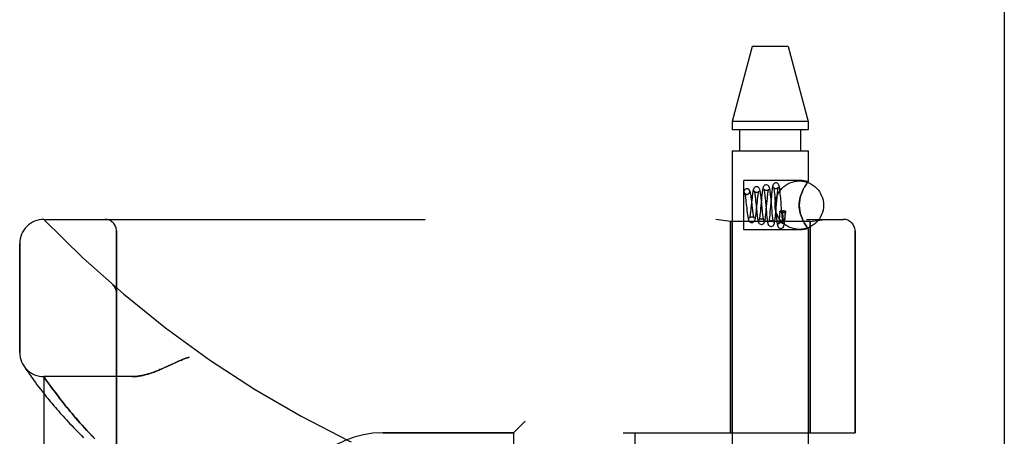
# Model space of a CAD drawing. Header units: inches. Extents: x 0 to 179, y 0 to 116.
# Tile 115 of 234: x 16.22 to 18.76, y 77.29 to 78.37. Entities that reach past the tile are written whole.
import ezdxf

# ---------------------------------------------------------------- set-up
doc = ezdxf.new("R2010")
doc.units = ezdxf.units.IN
doc.header["$LTSCALE"] = 9.842105
doc.header["$MEASUREMENT"] = 0
doc.linetypes.add('HIDDEN', pattern=[0.2, 0.1, -0.1])
doc.layers.get('0').update_dxf_attribs({"linetype": 'CONTINUOUS'})
doc.layers.add('LEFTHAND_DOOR_ASSEMBLY', color=7, linetype='CONTINUOUS')
doc.layers.add('RIGHTHAND_DOOR_ASSEMBLY', color=7, linetype='CONTINUOUS')

msp = doc.modelspace()

# ---------------------------------------------------------------- linework, layer by layer
at = {"color": 3, "linetype": 'Continuous'}
msp.add_line((18.7579, 81.2713), (18.7579, 33.4793), dxfattribs=at)
at = {"layer": 'LEFTHAND_DOOR_ASSEMBLY', "color": 8, "linetype": 'HIDDEN'}
for p, q in [((18.1074, 78.2983), (18.0559, 78.1043)), ((18.2004, 78.2983), (18.1074, 78.2983)), ((18.2004, 78.2983), (18.2519, 78.1043)), ((18.0559, 78.1043), (18.0559, 78.0833)), ((18.2519, 78.1043), (18.0559, 78.1043)), ((18.2519, 78.1043), (18.2519, 78.0833)), ((18.2519, 78.0833), (18.0559, 78.0833)), ((18.0754, 78.0283), (18.0754, 78.0833)), ((18.2324, 78.0283), (18.2324, 78.0833)), ((18.0559, 78.0283), (18.0559, 75.1803)), ((18.0559, 78.0283), (18.2519, 78.0283)), ((18.2519, 78.0283), (18.2519, 77.9498)), ((18.0859, 77.8248), (18.0859, 77.9518)), ((18.2359, 77.9518), (18.0859, 77.9518)), ((18.2519, 77.9498), (18.2359, 77.9518)), ((18.2507, 77.9481), (18.2516, 77.9494)), ((18.0935, 77.9309), (18.092, 77.9307)), ((18.0934, 77.9308), (18.092, 77.9307)), ((18.2388, 77.9286), (18.2359, 77.9223)), ((18.0905, 77.9035), (18.0911, 77.8985)), ((18.0911, 77.8985), (18.092, 77.8901)), ((18.0934, 77.9158), (18.0948, 77.916)), ((18.0948, 77.916), (18.0935, 77.9159)), ((18.1061, 77.9015), (18.104, 77.8813)), ((18.1061, 77.8981), (18.1055, 77.9033)), ((18.115, 77.9098), (18.1155, 77.9056)), ((18.1155, 77.9056), (18.116, 77.901)), ((18.116, 77.901), (18.1167, 77.8934)), ((18.1186, 77.8785), (18.1207, 77.8988)), ((18.1207, 77.8988), (18.1213, 77.904)), ((18.131, 77.9025), (18.1289, 77.88)), ((18.1309, 77.9008), (18.1303, 77.9067)), ((18.1329, 77.8804), (18.1309, 77.9008)), ((18.1316, 77.9081), (18.131, 77.9025)), ((18.1397, 77.9149), (18.1402, 77.9109)), ((18.1402, 77.9109), (18.1406, 77.9065)), ((18.1406, 77.9065), (18.1413, 77.8993)), ((18.1436, 77.8767), (18.1458, 77.9004)), ((18.1458, 77.9004), (18.1463, 77.9057)), ((18.1463, 77.9057), (18.1468, 77.9105)), ((18.1561, 77.9051), (18.1538, 77.8769)), ((18.1553, 77.9094), (18.1547, 77.9146)), ((18.1558, 77.9039), (18.1553, 77.9094)), ((18.1568, 77.8924), (18.1558, 77.9039)), ((18.1566, 77.9108), (18.1561, 77.9051)), ((18.1645, 77.9203), (18.1649, 77.9164)), ((18.1649, 77.9164), (18.1653, 77.9121)), ((18.1653, 77.9121), (18.1659, 77.905)), ((18.1659, 77.905), (18.1667, 77.8943)), ((18.1684, 77.8738), (18.1706, 77.9003)), ((18.1706, 77.9003), (18.1713, 77.9082)), ((18.1713, 77.9082), (18.1718, 77.913)), ((18.1802, 77.9125), (18.1797, 77.918)), ((18.1807, 77.9067), (18.1802, 77.9125)), ((18.1817, 77.8946), (18.1807, 77.9067)), ((18.092, 77.8901), (18.093, 77.8811)), ((18.093, 77.8811), (18.0937, 77.8753)), ((18.0937, 77.8753), (18.0943, 77.8698)), ((18.104, 77.8813), (18.1034, 77.8761)), ((18.1092, 77.8706), (18.1087, 77.875)), ((18.1167, 77.8934), (18.1181, 77.8794)), ((18.1181, 77.8794), (18.1189, 77.8709)), ((18.1289, 77.88), (18.1282, 77.8724)), ((18.1337, 77.8725), (18.1329, 77.8804)), ((18.1342, 77.8677), (18.1337, 77.8725)), ((18.1429, 77.8802), (18.1439, 77.8689)), ((18.143, 77.8706), (18.1436, 77.8767)), ((18.1538, 77.8769), (18.1531, 77.8694)), ((18.1591, 77.8663), (18.1585, 77.8734)), ((18.1667, 77.8943), (18.1683, 77.8739)), ((18.1679, 77.8682), (18.1684, 77.8738)), ((18.1683, 77.8739), (18.1691, 77.8652)), ((18.1785, 77.8719), (18.178, 77.8665)), ((18.1837, 77.869), (18.1828, 77.8798)), ((18.1859, 77.8741), (18.1867, 77.8741)), ((18.1866, 77.8716), (18.1867, 77.8741)), ((18.1866, 77.8682), (18.1866, 77.8716)), ((18.1927, 77.8636), (18.1934, 77.8718)), ((18.1931, 77.8725), (18.1928, 77.8698)), ((16.2789, 77.8516), (18.3427, 77.8516)), ((18.0509, 77.8463), (18.0134, 77.8516)), ((18.0509, 77.8463), (18.0509, 77.3003)), ((18.2569, 77.8463), (18.0509, 77.8463)), ((18.1189, 77.8709), (18.1195, 77.8656)), ((18.1439, 77.8689), (18.1444, 77.8635)), ((18.1444, 77.8635), (18.145, 77.8583)), ((18.1531, 77.8694), (18.1527, 77.8649)), ((18.1595, 77.862), (18.1591, 77.8663)), ((18.16, 77.8582), (18.1595, 77.862)), ((18.1691, 77.8652), (18.1695, 77.8596)), ((18.1695, 77.8596), (18.17, 77.8544)), ((18.1777, 77.8621), (18.1773, 77.8581)), ((18.178, 77.8665), (18.1777, 77.8621)), ((18.1843, 77.8618), (18.1837, 77.869)), ((18.1847, 77.8575), (18.1843, 77.8618)), ((18.1851, 77.8537), (18.1847, 77.8575)), ((18.1866, 77.8653), (18.1866, 77.8682)), ((18.1866, 77.8628), (18.1866, 77.8653)), ((18.1867, 77.8613), (18.1866, 77.8628)), ((18.1867, 77.86), (18.1867, 77.8613)), ((18.1867, 77.8588), (18.1867, 77.86)), ((18.1867, 77.8577), (18.1867, 77.8588)), ((18.1868, 77.8568), (18.1867, 77.8577)), ((18.1868, 77.856), (18.1868, 77.8568)), ((18.1868, 77.8552), (18.1868, 77.856)), ((18.1869, 77.8546), (18.1868, 77.8552)), ((18.1869, 77.854), (18.1869, 77.8546)), ((18.187, 77.8535), (18.1869, 77.854)), ((18.1918, 77.8616), (18.1916, 77.86)), ((18.192, 77.8633), (18.1918, 77.8616)), ((18.1923, 77.8652), (18.192, 77.8633)), ((18.1925, 77.8674), (18.1923, 77.8652)), ((18.1923, 77.8585), (18.1927, 77.8636)), ((18.1928, 77.8698), (18.1925, 77.8674)), ((18.2359, 77.8544), (18.2388, 77.8481)), ((18.2569, 77.8463), (18.2944, 77.8516)), ((18.2569, 77.8463), (18.2569, 77.3003)), ((16.4664, 75.1791), (16.4664, 77.8216)), ((18.2359, 77.8248), (18.0859, 77.8248)), ((18.2519, 77.8269), (18.2359, 77.8248)), ((18.2519, 77.8269), (18.2516, 77.8273)), ((18.2519, 77.8269), (18.2519, 75.1803)), ((18.3727, 77.8216), (18.3727, 77.3003)), ((16.2164, 77.5078), (16.2164, 77.7891)), ((16.4563, 77.6828), (16.4561, 77.6829)), ((16.4665, 77.6603), (16.4664, 77.6649)), ((16.2268, 77.4734), (16.2262, 77.4743)), ((16.2262, 77.4743), (16.2265, 77.4739)), ((16.2265, 77.4739), (16.2286, 77.4707)), ((16.2265, 77.4738), (16.2266, 77.4737)), ((16.2286, 77.4707), (16.2306, 77.4676)), ((16.2306, 77.4676), (16.2326, 77.4646)), ((16.2326, 77.4646), (16.2351, 77.4609)), ((16.2351, 77.4609), (16.238, 77.4566)), ((16.2414, 77.4516), (16.244, 77.448)), ((16.244, 77.448), (16.2469, 77.4439)), ((16.2469, 77.4439), (16.25, 77.4396)), ((16.25, 77.4396), (16.2534, 77.4349)), ((16.2789, 75.5553), (16.2789, 77.4453)), ((16.507, 77.4453), (16.2789, 77.4453)), ((16.2534, 77.4349), (16.2571, 77.4299)), ((16.2571, 77.4299), (16.261, 77.4246)), ((16.261, 77.4246), (16.2653, 77.4189)), ((16.2653, 77.4189), (16.27, 77.4129)), ((16.2902, 77.4291), (16.2874, 77.433)), ((16.2934, 77.4247), (16.2902, 77.4291)), ((16.2967, 77.42), (16.2934, 77.4247)), ((16.3004, 77.415), (16.2967, 77.42)), ((16.3043, 77.4096), (16.3004, 77.415)), ((16.27, 77.4129), (16.2749, 77.4065)), ((16.2749, 77.4065), (16.2803, 77.3998)), ((16.2803, 77.3998), (16.286, 77.3927)), ((16.3085, 77.404), (16.3043, 77.4096)), ((16.313, 77.398), (16.3085, 77.404)), ((16.3162, 77.3939), (16.313, 77.398)), ((16.3195, 77.3896), (16.3162, 77.3939)), ((16.323, 77.3852), (16.3195, 77.3896)), ((16.3266, 77.3806), (16.323, 77.3852)), ((16.3303, 77.3759), (16.3266, 77.3806)), ((16.3342, 77.371), (16.3303, 77.3759)), ((16.3383, 77.366), (16.3342, 77.371)), ((16.3425, 77.3609), (16.3383, 77.366)), ((16.3469, 77.3555), (16.3425, 77.3609)), ((16.3515, 77.35), (16.3469, 77.3555)), ((16.3563, 77.3443), (16.3515, 77.35)), ((16.3613, 77.3385), (16.3563, 77.3443)), ((16.3666, 77.3324), (16.3613, 77.3385)), ((16.372, 77.3262), (16.3666, 77.3324)), ((16.3777, 77.3198), (16.372, 77.3262)), ((16.3837, 77.3132), (16.3777, 77.3198)), ((16.3899, 77.3063), (16.3837, 77.3132)), ((17.5214, 77.3303), (17.4914, 77.3003)), ((16.3964, 77.2993), (16.3899, 77.3063)), ((16.4032, 77.292), (16.3964, 77.2993)), ((16.4103, 77.2844), (16.4032, 77.292)), ((17.1539, 77.3003), (17.4914, 77.3003)), ((17.4914, 75.7003), (17.4914, 77.3003)), ((17.7739, 77.3003), (18.3727, 77.3003)), ((17.8039, 75.7003), (17.8039, 77.3003))]:
    msp.add_line(p, q, dxfattribs=at)
for points in [[(18.2519, 77.9498), (18.2516, 77.9494), (18.2507, 77.9481), (18.2491, 77.9459), (18.247, 77.9429), (18.2445, 77.9389), (18.2417, 77.9341)], [(18.092, 77.9307), (18.0914, 77.9305), (18.0897, 77.9298), (18.0881, 77.9286), (18.0869, 77.9271), (18.0862, 77.9253), (18.086, 77.9233), (18.0862, 77.9214), (18.0869, 77.9196), (18.0881, 77.9181), (18.0897, 77.9169), (18.0914, 77.9161), (18.0934, 77.9158)], [(18.0948, 77.916), (18.0954, 77.9161), (18.0972, 77.9169), (18.0987, 77.9181), (18.0999, 77.9196), (18.1006, 77.9214), (18.1009, 77.9233), (18.1006, 77.9253), (18.0999, 77.9271), (18.0987, 77.9286), (18.0972, 77.9298), (18.0954, 77.9305), (18.0934, 77.9308)], [(18.1055, 77.9033), (18.1051, 77.9058), (18.1048, 77.9083), (18.1045, 77.9106), (18.1042, 77.9129), (18.1039, 77.915), (18.1035, 77.9169), (18.1032, 77.9187), (18.1028, 77.9204), (18.1025, 77.9219), (18.1021, 77.9232), (18.1017, 77.9245), (18.1011, 77.9257), (18.1005, 77.9269), (18.0995, 77.9281), (18.0981, 77.9294), (18.0963, 77.9303), (18.0944, 77.9308), (18.0935, 77.9309)], [(18.1185, 77.9359), (18.1177, 77.9358), (18.1159, 77.9354), (18.1142, 77.9345), (18.1128, 77.9334), (18.1118, 77.9322), (18.1111, 77.9311), (18.1106, 77.93), (18.1102, 77.9289), (18.1099, 77.9277), (18.1096, 77.9264), (18.1092, 77.925), (18.1089, 77.9234), (18.1086, 77.9216), (18.1083, 77.9197), (18.108, 77.9175), (18.1077, 77.9152), (18.1074, 77.9127), (18.107, 77.9101), (18.1067, 77.9073), (18.1061, 77.9015)], [(18.1127, 77.9241), (18.1127, 77.9242), (18.1126, 77.9243), (18.1127, 77.9241), (18.1128, 77.9238), (18.1129, 77.9233), (18.1131, 77.9226), (18.1133, 77.9217), (18.1135, 77.9207), (18.1137, 77.9195), (18.1139, 77.9182), (18.1141, 77.9168), (18.1143, 77.9152), (18.1145, 77.9135), (18.1148, 77.9117), (18.115, 77.9098)], [(18.1185, 77.9209), (18.1176, 77.9209), (18.1158, 77.9214), (18.1144, 77.9222), (18.1134, 77.9231), (18.1129, 77.9238), (18.1127, 77.9241)], [(18.1303, 77.9067), (18.13, 77.9095), (18.1297, 77.9123), (18.1293, 77.9149), (18.129, 77.9174), (18.1287, 77.9197), (18.1284, 77.9218), (18.128, 77.9237), (18.1277, 77.9254), (18.1273, 77.927), (18.127, 77.9283), (18.1266, 77.9296), (18.1261, 77.9308), (18.1254, 77.9319), (18.1245, 77.9331), (18.1231, 77.9343), (18.1214, 77.9353), (18.1195, 77.9358), (18.1185, 77.9359)], [(18.1242, 77.9237), (18.1243, 77.9239), (18.1244, 77.9242), (18.1244, 77.9242), (18.1243, 77.924), (18.1239, 77.9235), (18.1233, 77.9228), (18.1224, 77.922), (18.1211, 77.9214), (18.1196, 77.921), (18.1185, 77.9209)], [(18.1213, 77.904), (18.1218, 77.9088), (18.1221, 77.9109), (18.1224, 77.9129), (18.1226, 77.9148), (18.1229, 77.9165), (18.1231, 77.9181), (18.1233, 77.9195), (18.1236, 77.9208), (18.1238, 77.9219), (18.124, 77.9228), (18.1242, 77.9234), (18.1242, 77.9237)], [(18.1435, 77.9409), (18.1428, 77.9408), (18.141, 77.9404), (18.1393, 77.9396), (18.1379, 77.9385), (18.1369, 77.9374), (18.1362, 77.9362), (18.1357, 77.9352), (18.1354, 77.9341), (18.135, 77.933), (18.1347, 77.9318), (18.1344, 77.9304), (18.1341, 77.9289), (18.1338, 77.9272), (18.1335, 77.9253), (18.1333, 77.9232), (18.133, 77.921), (18.1327, 77.9187), (18.1324, 77.9162), (18.1321, 77.9136), (18.1316, 77.9081)], [(18.1375, 77.9294), (18.1375, 77.9293), (18.1376, 77.9291), (18.1377, 77.9287), (18.1378, 77.9281), (18.138, 77.9273), (18.1382, 77.9265), (18.1383, 77.9254), (18.1385, 77.9243), (18.1387, 77.923), (18.1389, 77.9216), (18.1391, 77.9201), (18.1393, 77.9185), (18.1395, 77.9167), (18.1397, 77.9149)], [(18.1435, 77.9259), (18.1425, 77.9259), (18.1408, 77.9264), (18.1394, 77.9272), (18.1384, 77.9281), (18.1378, 77.9288), (18.1376, 77.9292), (18.1375, 77.9294), (18.1375, 77.9294)], [(18.1547, 77.9146), (18.1545, 77.917), (18.1542, 77.9193), (18.1539, 77.9215), (18.1537, 77.9235), (18.1534, 77.9254), (18.1532, 77.9271), (18.1529, 77.9287), (18.1526, 77.9302), (18.1524, 77.9315), (18.1521, 77.9327), (18.1518, 77.9338), (18.1514, 77.9348), (18.151, 77.9358), (18.1503, 77.937), (18.1494, 77.9381), (18.1481, 77.9393), (18.1464, 77.9403), (18.1445, 77.9408), (18.1435, 77.9409)], [(18.1493, 77.9287), (18.1494, 77.929), (18.1495, 77.9293), (18.1495, 77.9294), (18.1494, 77.9292), (18.1492, 77.9288), (18.1487, 77.9281), (18.1477, 77.9273), (18.1464, 77.9265), (18.1448, 77.926), (18.1435, 77.9259)], [(18.1468, 77.9105), (18.1472, 77.9149), (18.1475, 77.9169), (18.1477, 77.9188), (18.1479, 77.9205), (18.1481, 77.9221), (18.1483, 77.9236), (18.1486, 77.9249), (18.1487, 77.926), (18.1489, 77.927), (18.1491, 77.9278), (18.1493, 77.9285), (18.1493, 77.9287)], [(18.1685, 77.9459), (18.1677, 77.9458), (18.1659, 77.9454), (18.1642, 77.9446), (18.1629, 77.9435), (18.162, 77.9424), (18.1613, 77.9413), (18.1608, 77.9403), (18.1605, 77.9393), (18.1602, 77.9383), (18.1599, 77.9373), (18.1596, 77.9361), (18.1594, 77.9348), (18.1591, 77.9333), (18.1589, 77.9317), (18.1586, 77.9299), (18.1584, 77.928), (18.1581, 77.9259), (18.1579, 77.9237), (18.1576, 77.9213), (18.1574, 77.9188), (18.1571, 77.9162), (18.1566, 77.9108)], [(18.1624, 77.9345), (18.1624, 77.9345), (18.1625, 77.9342), (18.1626, 77.9338), (18.1627, 77.9332), (18.1629, 77.9325), (18.163, 77.9317), (18.1632, 77.9307), (18.1634, 77.9296), (18.1635, 77.9283), (18.1637, 77.9269), (18.1639, 77.9255), (18.1641, 77.9239), (18.1643, 77.9222), (18.1645, 77.9203)], [(18.1685, 77.9309), (18.1675, 77.9309), (18.1657, 77.9315), (18.1643, 77.9323), (18.1633, 77.9332), (18.1627, 77.9339), (18.1625, 77.9343), (18.1624, 77.9345), (18.1624, 77.9345)], [(18.1797, 77.918), (18.1794, 77.9206), (18.1792, 77.923), (18.1789, 77.9253), (18.1787, 77.9274), (18.1784, 77.9293), (18.1782, 77.9311), (18.1779, 77.9327), (18.1777, 77.9342), (18.1775, 77.9355), (18.1772, 77.9367), (18.1769, 77.9378), (18.1767, 77.9389), (18.1763, 77.9398), (18.1759, 77.9409), (18.1753, 77.9419), (18.1745, 77.9431), (18.1731, 77.9443), (18.1714, 77.9453), (18.1695, 77.9458), (18.1685, 77.9459)], [(18.1745, 77.9342), (18.1746, 77.9344), (18.1746, 77.9345), (18.1746, 77.9344), (18.1744, 77.9341), (18.174, 77.9335), (18.1733, 77.9328), (18.1723, 77.932), (18.171, 77.9314), (18.1695, 77.9309), (18.1685, 77.9309)], [(18.1718, 77.913), (18.1722, 77.9174), (18.1724, 77.9194), (18.1726, 77.9213), (18.1728, 77.9231), (18.173, 77.9248), (18.1732, 77.9264), (18.1734, 77.9278), (18.1736, 77.9291), (18.1737, 77.9303), (18.1739, 77.9314), (18.1741, 77.9323), (18.1742, 77.933), (18.1744, 77.9337), (18.1745, 77.9341), (18.1745, 77.9342)], [(18.2359, 77.9223), (18.2388, 77.9286), (18.2417, 77.9341)], [(18.2445, 77.9389), (18.247, 77.9429), (18.2491, 77.9459)], [(18.0879, 77.9189), (18.0878, 77.919), (18.0878, 77.9191), (18.0878, 77.919), (18.088, 77.9186), (18.0881, 77.9179), (18.0883, 77.9171), (18.0886, 77.916), (18.0888, 77.9147), (18.0891, 77.9133), (18.0893, 77.9117), (18.0896, 77.9099), (18.0899, 77.9079), (18.0902, 77.9058), (18.0905, 77.9035)], [(18.0935, 77.9159), (18.0927, 77.9159), (18.091, 77.9164), (18.0896, 77.9171), (18.0887, 77.9179), (18.0881, 77.9186), (18.0879, 77.9189)], [(18.1075, 77.8848), (18.107, 77.89), (18.1061, 77.8981)], [(18.1413, 77.8993), (18.1424, 77.8859), (18.1429, 77.8802)], [(18.2359, 77.9223), (18.2334, 77.9157), (18.2314, 77.9089), (18.2298, 77.9021), (18.2289, 77.8951), (18.2286, 77.8882), (18.2289, 77.8813), (18.2299, 77.8745), (18.2314, 77.8677), (18.2334, 77.861), (18.2359, 77.8544)], [(18.2359, 77.8544), (18.2343, 77.8587), (18.2327, 77.8631), (18.2314, 77.8677), (18.2303, 77.8724), (18.2294, 77.8776), (18.2288, 77.8829), (18.2286, 77.8883), (18.2288, 77.8937), (18.2293, 77.899), (18.2302, 77.9042), (18.2314, 77.909), (18.2327, 77.9136), (18.2343, 77.918), (18.2359, 77.9223)], [(18.1034, 77.8761), (18.1029, 77.8713), (18.1026, 77.8691), (18.1023, 77.8671), (18.1021, 77.8651), (18.1018, 77.8633), (18.1016, 77.8617), (18.1013, 77.8602), (18.1011, 77.8588), (18.1009, 77.8577), (18.1007, 77.8567), (18.1005, 77.8559), (18.1004, 77.8557)], [(18.106, 77.8433), (18.107, 77.8434), (18.1089, 77.8439), (18.1107, 77.8449), (18.112, 77.8461), (18.113, 77.8473), (18.1136, 77.8485), (18.1141, 77.8496), (18.1145, 77.8508), (18.1148, 77.852), (18.1152, 77.8534), (18.1155, 77.8549), (18.1158, 77.8566), (18.1161, 77.8584), (18.1164, 77.8604), (18.1167, 77.8626), (18.1171, 77.8649), (18.1174, 77.8674), (18.1177, 77.87), (18.118, 77.8727), (18.1186, 77.8785)], [(18.1087, 77.875), (18.1078, 77.8822), (18.1075, 77.8848)], [(18.1282, 77.8724), (18.1277, 77.8678), (18.1275, 77.8657), (18.1273, 77.8637), (18.1271, 77.8617), (18.1268, 77.8599), (18.1266, 77.8583), (18.1264, 77.8567), (18.1262, 77.8553), (18.126, 77.854), (18.1258, 77.8529), (18.1256, 77.8519), (18.1254, 77.8511), (18.1253, 77.8505), (18.1252, 77.8504)], [(18.1585, 77.8734), (18.1575, 77.8839), (18.1573, 77.8867), (18.1568, 77.8924)], [(18.1785, 77.8719), (18.1787, 77.8724), (18.1794, 77.873), (18.1806, 77.8734), (18.1822, 77.8738), (18.1839, 77.874), (18.1859, 77.8741)], [(18.1859, 77.8695), (18.1839, 77.8696), (18.1822, 77.8698), (18.1806, 77.8702), (18.1794, 77.8707), (18.1787, 77.8712), (18.1785, 77.8718), (18.1785, 77.8719)], [(18.1828, 77.8798), (18.1821, 77.8886), (18.1817, 77.8946)], [(18.1934, 77.8718), (18.1933, 77.8715), (18.1928, 77.8709), (18.192, 77.8705), (18.1908, 77.8701), (18.1893, 77.8698), (18.1877, 77.8696), (18.1859, 77.8695)], [(18.1931, 77.8725), (18.1914, 77.8729), (18.1898, 77.8733), (18.1882, 77.8737), (18.1867, 77.8741)], [(18.1931, 77.8725), (18.1934, 77.872), (18.1934, 77.8718)], [(18.0943, 77.8698), (18.0946, 77.8672), (18.0949, 77.8648), (18.0953, 77.8625), (18.0956, 77.8604), (18.0959, 77.8585), (18.0962, 77.8567), (18.0965, 77.8551), (18.0968, 77.8537), (18.0971, 77.8524), (18.0974, 77.8512), (18.0978, 77.8501), (18.0982, 77.849), (18.0987, 77.848), (18.0994, 77.8469), (18.1003, 77.8457), (18.1017, 77.8446), (18.1034, 77.8438), (18.1053, 77.8434), (18.106, 77.8433)], [(18.1004, 77.8557), (18.1003, 77.8554), (18.1002, 77.8551), (18.1002, 77.855), (18.1003, 77.8553), (18.1007, 77.8558), (18.1015, 77.8566), (18.1026, 77.8574), (18.104, 77.858), (18.1055, 77.8583), (18.106, 77.8583)], [(18.106, 77.8583), (18.1066, 77.8583), (18.1082, 77.858), (18.1095, 77.8574), (18.1105, 77.8566), (18.1112, 77.856), (18.1116, 77.8554), (18.1118, 77.8551), (18.1118, 77.8551)], [(18.1118, 77.8551), (18.1118, 77.8552), (18.1116, 77.8556), (18.1115, 77.8562), (18.1113, 77.857), (18.1111, 77.8579), (18.1109, 77.859), (18.1107, 77.8603), (18.1104, 77.8617), (18.1102, 77.8632), (18.1099, 77.8649), (18.1097, 77.8667), (18.1094, 77.8686), (18.1092, 77.8706)], [(18.1195, 77.8656), (18.1198, 77.8631), (18.1201, 77.8607), (18.1203, 77.8584), (18.1206, 77.8563), (18.1209, 77.8543), (18.1212, 77.8524), (18.1215, 77.8508), (18.1218, 77.8492), (18.1221, 77.8479), (18.1224, 77.8466), (18.1227, 77.8455), (18.1231, 77.8444), (18.1236, 77.8433), (18.1242, 77.8421), (18.1252, 77.8409), (18.1266, 77.8397), (18.1283, 77.8389), (18.1301, 77.8384), (18.131, 77.8383)], [(18.1252, 77.8504), (18.1251, 77.8501), (18.1251, 77.8499), (18.1251, 77.8499), (18.1252, 77.8502), (18.1256, 77.8508), (18.1264, 77.8515), (18.1275, 77.8524), (18.1289, 77.853), (18.1304, 77.8533), (18.131, 77.8533)], [(18.131, 77.8383), (18.132, 77.8384), (18.1339, 77.8389), (18.1356, 77.8399), (18.137, 77.8411), (18.1379, 77.8423), (18.1385, 77.8434), (18.139, 77.8445), (18.1393, 77.8456), (18.1397, 77.8468), (18.14, 77.8481), (18.1403, 77.8496), (18.1406, 77.8513), (18.1409, 77.8531), (18.1412, 77.8551), (18.1415, 77.8573), (18.1418, 77.8597), (18.1421, 77.8622), (18.1424, 77.8649), (18.143, 77.8706)], [(18.131, 77.8533), (18.132, 77.8533), (18.1335, 77.8529), (18.1347, 77.8522), (18.1357, 77.8515), (18.1364, 77.8508), (18.1368, 77.8503), (18.1369, 77.85), (18.137, 77.8499)], [(18.137, 77.8499), (18.137, 77.8499), (18.1369, 77.8501), (18.1368, 77.8505), (18.1366, 77.851), (18.1365, 77.8518), (18.1363, 77.8527), (18.1361, 77.8538), (18.1359, 77.855), (18.1356, 77.8564), (18.1354, 77.8579), (18.1352, 77.8596), (18.135, 77.8615), (18.1347, 77.8634), (18.1345, 77.8655), (18.1342, 77.8677)], [(18.145, 77.8583), (18.1452, 77.8559), (18.1455, 77.8536), (18.1458, 77.8514), (18.146, 77.8495), (18.1463, 77.8477), (18.1466, 77.846), (18.1468, 77.8446), (18.1471, 77.8432), (18.1473, 77.842), (18.1476, 77.841), (18.1479, 77.8399), (18.1483, 77.839), (18.1488, 77.8379), (18.1494, 77.8368), (18.1504, 77.8357), (18.1517, 77.8346), (18.1534, 77.8338), (18.1552, 77.8334), (18.156, 77.8333)], [(18.1501, 77.8451), (18.15, 77.8449), (18.1499, 77.8447), (18.15, 77.8448), (18.1501, 77.8451), (18.1505, 77.8457), (18.1512, 77.8464), (18.1523, 77.8473), (18.1537, 77.8479), (18.1553, 77.8483), (18.156, 77.8483)], [(18.1527, 77.8649), (18.1523, 77.8607), (18.1521, 77.8587), (18.1519, 77.8569), (18.1517, 77.8552), (18.1515, 77.8536), (18.1513, 77.8521), (18.1511, 77.8507), (18.1509, 77.8495), (18.1507, 77.8483), (18.1505, 77.8473), (18.1504, 77.8465), (18.1502, 77.8458), (18.1501, 77.8453), (18.1501, 77.8451)], [(18.156, 77.8333), (18.157, 77.8334), (18.1589, 77.8339), (18.1606, 77.8349), (18.1619, 77.8361), (18.1628, 77.8372), (18.1634, 77.8383), (18.1639, 77.8393), (18.1642, 77.8403), (18.1645, 77.8414), (18.1647, 77.8425), (18.165, 77.8436), (18.1652, 77.845), (18.1655, 77.8464), (18.1657, 77.848), (18.166, 77.8497), (18.1662, 77.8516), (18.1665, 77.8536), (18.1667, 77.8557), (18.167, 77.858), (18.1672, 77.8603), (18.1674, 77.8628), (18.1679, 77.8682)], [(18.156, 77.8483), (18.1571, 77.8483), (18.1586, 77.8478), (18.1598, 77.8472), (18.1608, 77.8465), (18.1614, 77.8457), (18.1618, 77.8452), (18.162, 77.8449), (18.1621, 77.8448)], [(18.1621, 77.8448), (18.1621, 77.8448), (18.162, 77.8449), (18.1619, 77.8452), (18.1618, 77.8457), (18.1616, 77.8464), (18.1615, 77.8472), (18.1613, 77.8481), (18.1611, 77.8492), (18.1609, 77.8504), (18.1608, 77.8517), (18.1606, 77.8532), (18.1604, 77.8547), (18.1602, 77.8564), (18.16, 77.8582)], [(18.17, 77.8544), (18.1703, 77.852), (18.1705, 77.8497), (18.1708, 77.8476), (18.171, 77.8456), (18.1712, 77.8438), (18.1715, 77.8421), (18.1717, 77.8406), (18.1719, 77.8393), (18.1722, 77.838), (18.1724, 77.8369), (18.1727, 77.8359), (18.173, 77.8349), (18.1733, 77.834), (18.1737, 77.833), (18.1744, 77.8319), (18.1753, 77.8308), (18.1766, 77.8297), (18.1783, 77.8289), (18.1801, 77.8284), (18.181, 77.8283)], [(18.1773, 77.8581), (18.1769, 77.8543), (18.1768, 77.8525), (18.1766, 77.8509), (18.1764, 77.8493), (18.1762, 77.8479), (18.1761, 77.8465), (18.1759, 77.8453), (18.1757, 77.8441), (18.1756, 77.8431), (18.1754, 77.8422), (18.1753, 77.8415), (18.1751, 77.8408), (18.175, 77.8403), (18.1749, 77.8399), (18.1749, 77.8398)], [(18.181, 77.8283), (18.1818, 77.8284), (18.1837, 77.8289), (18.1853, 77.8297), (18.1867, 77.8308), (18.1876, 77.8319), (18.1882, 77.833), (18.1886, 77.8339), (18.189, 77.8348), (18.1892, 77.8357), (18.1895, 77.8366), (18.1897, 77.8376), (18.1899, 77.8387), (18.1901, 77.8399), (18.1904, 77.8413), (18.1906, 77.8427), (18.1908, 77.8442), (18.191, 77.8459), (18.1912, 77.8477), (18.1914, 77.8496), (18.1916, 77.8517), (18.1919, 77.8538), (18.1923, 77.8585)], [(18.1871, 77.8397), (18.1871, 77.8397), (18.1871, 77.8397), (18.187, 77.84), (18.1869, 77.8405), (18.1868, 77.8411), (18.1866, 77.8418), (18.1865, 77.8426), (18.1863, 77.8436), (18.1862, 77.8447), (18.186, 77.8459), (18.1858, 77.8472), (18.1856, 77.8487), (18.1855, 77.8502), (18.1853, 77.8519), (18.1851, 77.8537)], [(18.1916, 77.86), (18.1914, 77.8586), (18.1913, 77.858), (18.1912, 77.8574), (18.1911, 77.8569), (18.191, 77.8563), (18.191, 77.8559), (18.1909, 77.8554), (18.1908, 77.8549), (18.1907, 77.8545), (18.1906, 77.8541), (18.1906, 77.8538), (18.1905, 77.8534), (18.1904, 77.8531), (18.1904, 77.8528), (18.1903, 77.8525), (18.1902, 77.8522), (18.1902, 77.852), (18.1901, 77.8517), (18.19, 77.8515), (18.19, 77.8512), (18.1899, 77.851), (18.1898, 77.8508), (18.1898, 77.8506), (18.1897, 77.8504), (18.1896, 77.8502), (18.1896, 77.85), (18.1895, 77.8499), (18.1894, 77.8497), (18.1894, 77.8495), (18.1893, 77.8494), (18.1892, 77.8492), (18.1892, 77.8491), (18.1891, 77.849), (18.189, 77.8488), (18.189, 77.8487), (18.1889, 77.8486), (18.1888, 77.8485), (18.1887, 77.8485), (18.1887, 77.8484), (18.1886, 77.8483), (18.1885, 77.8483), (18.1884, 77.8483), (18.1882, 77.8483), (18.1881, 77.8484), (18.1879, 77.8486), (18.1878, 77.8487), (18.1877, 77.8489), (18.1877, 77.8491), (18.1876, 77.8493), (18.1876, 77.8494), (18.1875, 77.8496), (18.1875, 77.8497), (18.1874, 77.8499), (18.1874, 77.85), (18.1874, 77.8501), (18.1874, 77.8503), (18.1873, 77.8504), (18.1873, 77.8505), (18.1873, 77.8506), (18.1873, 77.8508), (18.1872, 77.8509), (18.1872, 77.851), (18.1872, 77.8512), (18.1872, 77.8513), (18.1872, 77.8514), (18.1871, 77.8516), (18.1871, 77.8517), (18.1871, 77.8519), (18.1871, 77.8521), (18.1871, 77.8522), (18.187, 77.8524), (18.187, 77.8526), (18.187, 77.8528), (18.187, 77.853), (18.187, 77.8532), (18.187, 77.8535)], [(18.2507, 77.8286), (18.2491, 77.8308), (18.247, 77.8338), (18.2445, 77.8378), (18.2417, 77.8426), (18.2388, 77.8481), (18.2359, 77.8544)], [(18.1749, 77.8398), (18.1749, 77.8397), (18.1748, 77.8396), (18.1749, 77.8397), (18.1751, 77.8401), (18.1755, 77.8407), (18.1762, 77.8415), (18.1773, 77.8423), (18.1787, 77.8429), (18.1803, 77.8433), (18.181, 77.8433)], [(18.181, 77.8433), (18.1821, 77.8432), (18.1836, 77.8428), (18.1849, 77.8421), (18.1859, 77.8413), (18.1866, 77.8406), (18.1869, 77.8401), (18.1871, 77.8397), (18.1871, 77.8397)], [(18.2417, 77.8426), (18.2445, 77.8378), (18.247, 77.8338), (18.2491, 77.8308), (18.2507, 77.8286), (18.2516, 77.8273)], [(16.4603, 77.6786), (16.4601, 77.6788), (16.4599, 77.679), (16.4597, 77.6792), (16.4595, 77.6795), (16.4593, 77.6797), (16.4591, 77.6799), (16.4589, 77.6801), (16.4587, 77.6804), (16.4585, 77.6806), (16.4583, 77.6808), (16.4581, 77.681), (16.4579, 77.6812), (16.4577, 77.6815), (16.4575, 77.6817), (16.4573, 77.6819), (16.4571, 77.6821), (16.4568, 77.6823), (16.4566, 77.6825), (16.4564, 77.6827), (16.4561, 77.6829)], [(16.4603, 77.6786), (16.4606, 77.6781), (16.461, 77.6776), (16.4613, 77.6771), (16.4616, 77.6766), (16.4619, 77.6761), (16.4623, 77.6756), (16.4626, 77.6751), (16.4629, 77.6745), (16.4631, 77.674), (16.4634, 77.6734), (16.4637, 77.6729), (16.4639, 77.6723), (16.4642, 77.6718), (16.4644, 77.6712)], [(16.4644, 77.6712), (16.4646, 77.6706), (16.4648, 77.6701), (16.465, 77.6695), (16.4652, 77.6689), (16.4654, 77.6683), (16.4655, 77.6677), (16.4657, 77.6671), (16.4658, 77.6665), (16.4659, 77.6659), (16.466, 77.6653), (16.4661, 77.6647), (16.4662, 77.664), (16.4663, 77.6634), (16.4663, 77.6628), (16.4664, 77.6622), (16.4664, 77.6615), (16.4664, 77.6609), (16.4665, 77.6605)], [(16.6539, 77.4953), (16.6519, 77.4948), (16.6498, 77.4941), (16.6477, 77.4935), (16.6456, 77.4927), (16.6434, 77.492), (16.6411, 77.4912), (16.6388, 77.4903), (16.6363, 77.4893), (16.6337, 77.4883), (16.6309, 77.4871), (16.6279, 77.4858), (16.6247, 77.4844), (16.6213, 77.4829), (16.6176, 77.4812), (16.6009, 77.4734)], [(16.6009, 77.4734), (16.5928, 77.4697), (16.589, 77.468), (16.5853, 77.4663), (16.5818, 77.4648), (16.5784, 77.4634), (16.5752, 77.462), (16.5721, 77.4607), (16.5691, 77.4595), (16.5661, 77.4584), (16.5633, 77.4573), (16.5605, 77.4563), (16.5578, 77.4554), (16.5552, 77.4545), (16.5526, 77.4536), (16.5501, 77.4528), (16.5477, 77.4521), (16.5453, 77.4514), (16.543, 77.4508), (16.5407, 77.4501), (16.5385, 77.4496), (16.5363, 77.4491), (16.5342, 77.4486), (16.5321, 77.4481), (16.5301, 77.4477), (16.5281, 77.4474), (16.5261, 77.447), (16.5242, 77.4467), (16.5223, 77.4464), (16.5205, 77.4462), (16.5187, 77.446), (16.5169, 77.4458), (16.5152, 77.4457), (16.5135, 77.4456), (16.5118, 77.4455), (16.5102, 77.4454), (16.5085, 77.4454), (16.507, 77.4453)], [(16.238, 77.4566), (16.2391, 77.455), (16.2414, 77.4516)], [(16.2874, 77.433), (16.2843, 77.4375), (16.2789, 77.4453)], [(16.286, 77.3927), (16.289, 77.3891), (16.292, 77.3853), (16.2952, 77.3815), (16.2985, 77.3775), (16.3019, 77.3735), (16.3054, 77.3694), (16.309, 77.3652), (16.3127, 77.361), (16.3165, 77.3566), (16.3204, 77.3522), (16.3244, 77.3477), (16.3285, 77.3431), (16.3327, 77.3384), (16.3371, 77.3336), (16.3415, 77.3288), (16.3461, 77.3239), (16.3508, 77.3189), (16.3555, 77.3138), (16.3604, 77.3087), (16.3655, 77.3035), (16.3706, 77.2983), (16.3758, 77.2929), (16.3812, 77.2875)]]:
    msp.add_lwpolyline(points, dxfattribs=at)
msp.add_circle((18.2289, 77.8883), 0.0625, dxfattribs=at)
for centre, radius, start, end in [((16.2789, 77.7891), 0.0625, 90, 180), ((18.2789, 79.7755), 2.7751, 223.8884, 270), ((16.4364, 77.8216), 0.03, 0, 90), ((18.3427, 77.8216), 0.03, 0, 90), ((16.2789, 77.5078), 0.0625, 180, 270), ((17.1539, 77.0503), 0.25, 90, 180)]:
    msp.add_arc(centre, radius, start, end, dxfattribs=at)
at = {"layer": 'RIGHTHAND_DOOR_ASSEMBLY', "color": 8, "linetype": 'HIDDEN'}
for p, q in [((16.2789, 77.8516), (18.3427, 77.8516)), ((18.0509, 77.8463), (18.0134, 77.8516)), ((18.0509, 77.3003), (18.0509, 77.8463)), ((18.2569, 77.8463), (18.0509, 77.8463)), ((18.2569, 77.8463), (18.2944, 77.8516)), ((18.2569, 77.3003), (18.2569, 77.8463)), ((16.4664, 77.8216), (16.4664, 75.1791)), ((18.3727, 77.3003), (18.3727, 77.8216)), ((16.2164, 77.7891), (16.2164, 77.5078)), ((16.4563, 77.6828), (16.4561, 77.6829)), ((16.4665, 77.6603), (16.4664, 77.6648)), ((16.2286, 77.4707), (16.2306, 77.4676)), ((16.2306, 77.4676), (16.2326, 77.4645)), ((16.2326, 77.4645), (16.2351, 77.4609)), ((16.2351, 77.4609), (16.238, 77.4566)), ((16.2414, 77.4516), (16.244, 77.4479)), ((16.244, 77.4479), (16.2469, 77.4439)), ((16.2469, 77.4439), (16.25, 77.4396)), ((16.25, 77.4396), (16.2534, 77.4349)), ((16.2789, 77.4453), (16.2789, 75.5553)), ((16.507, 77.4453), (16.2789, 77.4453)), ((16.2534, 77.4349), (16.2571, 77.4299)), ((16.2571, 77.4299), (16.2611, 77.4246)), ((16.2611, 77.4246), (16.2654, 77.4189)), ((16.2654, 77.4189), (16.27, 77.4129)), ((16.2843, 77.4375), (16.2875, 77.433)), ((16.2875, 77.433), (16.2903, 77.429)), ((16.2903, 77.429), (16.2934, 77.4246)), ((16.2934, 77.4246), (16.2968, 77.42)), ((16.2968, 77.42), (16.3004, 77.415)), ((16.3004, 77.415), (16.3043, 77.4096)), ((16.27, 77.4129), (16.275, 77.4065)), ((16.275, 77.4065), (16.2803, 77.3998)), ((16.2803, 77.3998), (16.286, 77.3927)), ((16.3043, 77.4096), (16.3085, 77.404)), ((16.3085, 77.404), (16.313, 77.398)), ((16.313, 77.398), (16.3162, 77.3939)), ((16.3162, 77.3939), (16.3195, 77.3896)), ((16.3195, 77.3896), (16.323, 77.3852)), ((16.323, 77.3852), (16.3265, 77.3806)), ((16.3265, 77.3806), (16.3303, 77.3759)), ((16.3303, 77.3759), (16.3342, 77.3711)), ((16.3342, 77.3711), (16.3382, 77.3661)), ((16.3382, 77.3661), (16.3425, 77.3609)), ((16.3425, 77.3609), (16.3469, 77.3556)), ((16.3469, 77.3556), (16.3515, 77.3501)), ((16.3515, 77.3501), (16.3563, 77.3444)), ((16.3563, 77.3444), (16.3613, 77.3386)), ((16.3613, 77.3386), (16.3665, 77.3325)), ((16.3665, 77.3325), (16.372, 77.3263)), ((16.372, 77.3263), (16.3776, 77.3199)), ((16.3776, 77.3199), (16.3836, 77.3133)), ((16.3836, 77.3133), (16.3898, 77.3065)), ((17.4914, 77.3003), (17.5214, 77.3303)), ((16.3898, 77.3065), (16.3963, 77.2994)), ((16.3963, 77.2994), (16.4031, 77.2921)), ((16.4031, 77.2921), (16.4102, 77.2846)), ((17.4914, 77.3003), (17.1539, 77.3003)), ((17.4914, 77.3003), (17.4914, 75.7003)), ((17.7739, 77.3003), (18.3727, 77.3003)), ((17.8039, 77.3003), (17.8039, 75.7003))]:
    msp.add_line(p, q, dxfattribs=at)
for points in [[(16.4561, 77.6829), (16.4564, 77.6827), (16.4566, 77.6825), (16.4568, 77.6823), (16.4571, 77.6821), (16.4573, 77.6819), (16.4575, 77.6817), (16.4577, 77.6815), (16.4579, 77.6812), (16.4581, 77.681), (16.4583, 77.6808), (16.4585, 77.6806), (16.4587, 77.6804), (16.4589, 77.6802), (16.4591, 77.6799), (16.4593, 77.6797), (16.4595, 77.6795), (16.4597, 77.6793), (16.4599, 77.679), (16.4601, 77.6788), (16.4602, 77.6786)], [(16.4644, 77.6711), (16.4642, 77.6717), (16.464, 77.6722), (16.4637, 77.6728), (16.4634, 77.6734), (16.4632, 77.6739), (16.4629, 77.6745), (16.4626, 77.675), (16.4623, 77.6755), (16.462, 77.6761), (16.4616, 77.6766), (16.4613, 77.6771), (16.461, 77.6776), (16.4606, 77.6781), (16.4602, 77.6786)], [(16.4665, 77.6605), (16.4664, 77.6609), (16.4664, 77.6615), (16.4664, 77.6621), (16.4663, 77.6628), (16.4663, 77.6634), (16.4662, 77.664), (16.4661, 77.6646), (16.466, 77.6652), (16.4659, 77.6658), (16.4658, 77.6664), (16.4657, 77.667), (16.4655, 77.6676), (16.4654, 77.6682), (16.4652, 77.6688), (16.465, 77.6694), (16.4649, 77.6699), (16.4646, 77.6705), (16.4644, 77.6711)], [(16.6137, 77.4794), (16.6176, 77.4812), (16.6213, 77.4829), (16.6247, 77.4844), (16.6279, 77.4858), (16.6309, 77.4871), (16.6337, 77.4883), (16.6363, 77.4893), (16.6388, 77.4903), (16.6411, 77.4912), (16.6434, 77.492), (16.6456, 77.4927), (16.6477, 77.4935), (16.6498, 77.4941), (16.6519, 77.4948), (16.6539, 77.4953)], [(16.2265, 77.4739), (16.2265, 77.4738), (16.2266, 77.4737), (16.2286, 77.4707)], [(16.507, 77.4453), (16.5085, 77.4454), (16.5102, 77.4454), (16.5118, 77.4455), (16.5135, 77.4456), (16.5152, 77.4457), (16.5169, 77.4458), (16.5187, 77.446), (16.5205, 77.4462), (16.5223, 77.4464), (16.5242, 77.4467), (16.5261, 77.447), (16.5281, 77.4474), (16.5301, 77.4477), (16.5321, 77.4481), (16.5342, 77.4486), (16.5363, 77.4491), (16.5385, 77.4496), (16.5407, 77.4501), (16.543, 77.4508), (16.5453, 77.4514), (16.5477, 77.4521), (16.5501, 77.4528), (16.5526, 77.4536), (16.5552, 77.4545), (16.5578, 77.4554), (16.5605, 77.4563), (16.5633, 77.4573), (16.5661, 77.4584), (16.5691, 77.4595), (16.5721, 77.4607), (16.5752, 77.462), (16.5784, 77.4634), (16.5818, 77.4648), (16.5853, 77.4663), (16.5889, 77.468), (16.5928, 77.4697), (16.5967, 77.4715), (16.6137, 77.4794)], [(16.238, 77.4566), (16.2391, 77.455), (16.2414, 77.4516)], [(16.2789, 77.4453), (16.279, 77.4453), (16.2807, 77.4427)], [(16.2807, 77.4427), (16.2815, 77.4416), (16.2843, 77.4375)], [(16.286, 77.3927), (16.289, 77.389), (16.2921, 77.3853), (16.2952, 77.3814), (16.2985, 77.3775), (16.3019, 77.3735), (16.3054, 77.3694), (16.309, 77.3652), (16.3127, 77.3609), (16.3165, 77.3566), (16.3204, 77.3521), (16.3244, 77.3476), (16.3285, 77.343), (16.3328, 77.3383), (16.3371, 77.3336), (16.3416, 77.3288), (16.3461, 77.3238), (16.3508, 77.3189), (16.3556, 77.3138), (16.3605, 77.3087), (16.3655, 77.3035), (16.3706, 77.2982), (16.3759, 77.2929), (16.3812, 77.2875)]]:
    msp.add_lwpolyline(points, dxfattribs=at)
for centre, radius, start, end in [((16.2789, 77.7891), 0.0625, 90, 180), ((18.2789, 79.7755), 2.7751, 223.8884, 270), ((16.4364, 77.8216), 0.03, 0, 90), ((18.3427, 77.8216), 0.03, 0, 90), ((16.2789, 77.5078), 0.0625, 180, 270), ((17.1539, 77.0503), 0.25, 90, 180)]:
    msp.add_arc(centre, radius, start, end, dxfattribs=at)

doc.saveas('drawing.dxf')
